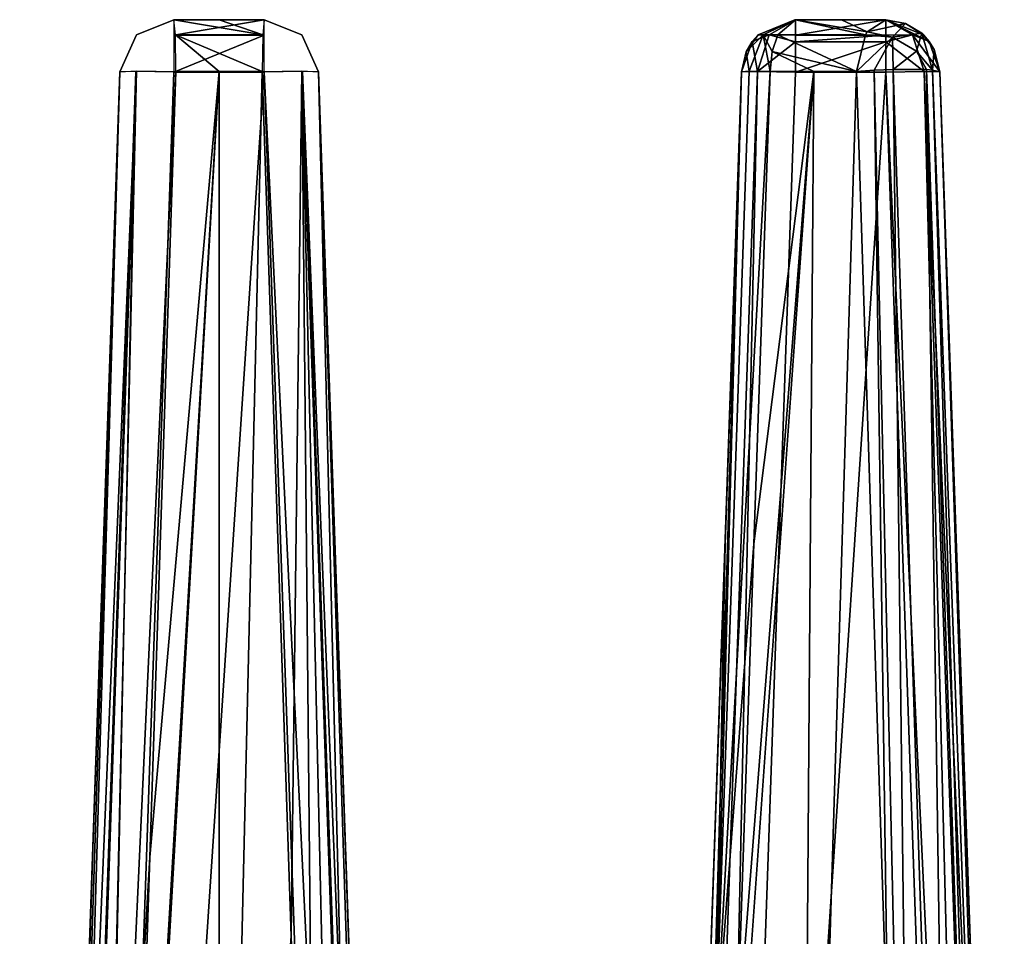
# Model space of a CAD drawing. Header units: millimetres. Extents: x -20 to 20, y -19.6 to 34.
# Tile 52 of 53: x -1.8 to 7.3, y 25.5 to 34. Entities that reach past the tile are written whole.
import ezdxf

# ---------------------------------------------------------------- set-up
doc = ezdxf.new("R2010")
doc.units = ezdxf.units.MM
doc.header["$LTSCALE"] = 101.851852
for name, color, linetype in [('11', 7, 'CONTINUOUS'), ('12', 7, 'CONTINUOUS'), ('13', 7, 'CONTINUOUS'), ('14', 7, 'CONTINUOUS'), ('18', 7, 'CONTINUOUS'), ('19', 7, 'CONTINUOUS'), ('22', 7, 'CONTINUOUS'), ('27', 7, 'CONTINUOUS'), ('28', 7, 'CONTINUOUS'), ('29', 7, 'CONTINUOUS'), ('38', 7, 'CONTINUOUS'), ('43', 7, 'CONTINUOUS'), ('44', 7, 'CONTINUOUS'), ('45', 7, 'CONTINUOUS'), ('46', 7, 'CONTINUOUS'), ('47', 7, 'CONTINUOUS'), ('48', 7, 'CONTINUOUS'), ('49', 7, 'CONTINUOUS'), ('50', 7, 'CONTINUOUS'), ('51', 7, 'CONTINUOUS'), ('53', 7, 'CONTINUOUS'), ('55', 7, 'CONTINUOUS'), ('57', 7, 'CONTINUOUS'), ('59', 7, 'CONTINUOUS'), ('65', 7, 'CONTINUOUS'), ('66', 7, 'CONTINUOUS'), ('67', 7, 'CONTINUOUS'), ('8', 7, 'CONTINUOUS'), ('99', 7, 'CONTINUOUS')]:
    doc.layers.add(name, color=color, linetype=linetype)

msp = doc.modelspace()

# ---------------------------------------------------------------- linework, layer by layer
at = {"layer": '11', "color": 252, "linetype": 'Continuous', "true_color": 0x888888}
for points in [[(-1.8449, 6.9651, 13.8965), (-0.9176, 33.5174, 13.2012), (-1.8449, 6.9651, 4.443), (-1.8449, 6.9651, 13.8965)], [(-1.8449, 6.9651, 4.443), (-0.9176, 33.5174, 13.2012), (-1.6445, 12.7031, 3.9753), (-1.8449, 6.9651, 4.443)], [(-1.6445, 12.7031, 3.9753), (-0.9176, 33.5174, 13.2012), (-1.4597, 17.9954, 3.5432), (-1.6445, 12.7031, 3.9753)], [(-1.4597, 17.9954, 3.5432), (-0.9176, 33.5174, 13.2012), (-1.1715, 26.2474, 3.9265), (-1.4597, 17.9954, 3.5432)], [(-0.9176, 33.5174, 13.2012), (-0.9176, 33.5174, 4.2568), (-1.1715, 26.2474, 3.9265), (-0.9176, 33.5174, 13.2012)]]:
    msp.add_3dface(points, dxfattribs=at)
at = {"layer": '12', "color": 252, "linetype": 'Continuous', "true_color": 0x888888}
for points in [[(0.9176, 33.5174, 4.2568), (1.8449, 6.9651, 13.8965), (1.197, 25.5185, 3.893), (0.9176, 33.5174, 4.2568)], [(0.9176, 33.5174, 13.2012), (1.8449, 6.9651, 13.8965), (0.9176, 33.5174, 4.2568), (0.9176, 33.5174, 13.2012)]]:
    msp.add_3dface(points, dxfattribs=at)
at = {"layer": '13', "color": 252, "linetype": 'Continuous', "true_color": 0x888888}
for points in [[(3.9051, 6.9651, 13.8965), (4.8324, 33.5174, 13.2012), (3.9051, 6.9651, 4.4276), (3.9051, 6.9651, 13.8965)], [(3.9051, 6.9651, 4.4276), (4.8324, 33.5174, 13.2012), (4.2174, 15.9075, 3.528), (3.9051, 6.9651, 4.4276)], [(4.2174, 15.9075, 3.528), (4.8324, 33.5174, 13.2012), (4.5152, 24.435, 2.6418), (4.2174, 15.9075, 3.528)], [(4.5152, 24.435, 2.6418), (4.8324, 33.5174, 13.2012), (4.6797, 29.1456, 2.7877), (4.5152, 24.435, 2.6418)], [(4.8324, 33.5174, 13.2012), (4.8324, 33.5174, 2.9227), (4.6797, 29.1456, 2.7877), (4.8324, 33.5174, 13.2012)]]:
    msp.add_3dface(points, dxfattribs=at)
at = {"layer": '14', "color": 252, "linetype": 'Continuous', "true_color": 0x888888}
for points in [[(6.6676, 33.5174, 13.2012), (7.2625, 16.4826, 13.6472), (6.6676, 33.5174, 2.4258), (6.6676, 33.5174, 13.2012)], [(6.6676, 33.5174, 2.4258), (7.2625, 16.4826, 13.6472), (6.9876, 24.355, 1.7146), (6.6676, 33.5174, 2.4258)]]:
    msp.add_3dface(points, dxfattribs=at)
at = {"layer": '18', "color": 252, "linetype": 'Continuous', "true_color": 0x888888}
for points in [[(0, 33.5218, 3.765), (-0.9774, 16.4782, 2.9731), (-0.9441, 17.2112, 3.0085), (0, 33.5218, 3.765)], [(0, 16.4782, 3.0209), (-0.9774, 16.4782, 2.9731), (0, 33.5218, 3.765), (0, 16.4782, 3.0209)], [(-0.9147, 17.9997, 3.0458), (0, 33.5218, 3.765), (-0.9441, 17.2112, 3.0085), (-0.9147, 17.9997, 3.0458)], [(-0.6411, 26.2517, 3.4279), (0, 33.5218, 3.765), (-0.9147, 17.9997, 3.0458), (-0.6411, 26.2517, 3.4279)], [(-0.3993, 33.5218, 3.7576), (0, 33.5218, 3.765), (-0.6411, 26.2517, 3.4279), (-0.3993, 33.5218, 3.7576)], [(0.3994, 33.5218, 3.7576), (0, 16.4782, 3.0209), (0, 33.5218, 3.765), (0.3994, 33.5218, 3.7576)], [(0.6653, 25.5228, 3.3945), (0, 16.4782, 3.0209), (0.3994, 33.5218, 3.7576), (0.6653, 25.5228, 3.3945)], [(0.9147, 17.9997, 3.0458), (0, 16.4782, 3.0209), (0.6653, 25.5228, 3.3945), (0.9147, 17.9997, 3.0458)]]:
    msp.add_3dface(points, dxfattribs=at)
at = {"layer": '19', "color": 252, "linetype": 'Continuous', "true_color": 0x888888}
for points in [[(4.7844, 24.4394, 2.1986), (5.5, 33.5218, 2.254), (4.5631, 20.3978, 2.1135), (4.7844, 24.4394, 2.1986)], [(5.5, 33.5218, 2.254), (5.3736, 16.4782, 1.4583), (4.5631, 20.3978, 2.1135), (5.5, 33.5218, 2.254)], [(4.9457, 29.1499, 2.3462), (5.5, 33.5218, 2.254), (4.7844, 24.4394, 2.1986), (4.9457, 29.1499, 2.3462)], [(5.0956, 33.5218, 2.4826), (5.5, 33.5218, 2.254), (4.9457, 29.1499, 2.3462), (5.0956, 33.5218, 2.4826)], [(5.8944, 33.5218, 2.0078), (5.3736, 16.4782, 1.4583), (5.5, 33.5218, 2.254), (5.8944, 33.5218, 2.0078)], [(6.1897, 24.3555, 1.3136), (5.3736, 16.4782, 1.4583), (5.8944, 33.5218, 2.0078), (6.1897, 24.3555, 1.3136)]]:
    msp.add_3dface(points, dxfattribs=at)
at = {"layer": '22', "color": 252, "linetype": 'Continuous', "true_color": 0x888888}
for points in [[(0.4179, 33.5131, 13.701), (-1.3452, 6.9607, 14.3963), (1.3452, 6.9607, 14.3963), (0.4179, 33.5131, 13.701)], [(-0.4179, 33.5131, 13.701), (-1.3452, 6.9607, 14.3963), (0.4179, 33.5131, 13.701), (-0.4179, 33.5131, 13.701)], [(6.1679, 33.5131, 13.701), (4.4048, 6.9607, 14.3963), (6.7625, 16.4869, 14.1468), (6.1679, 33.5131, 13.701)], [(5.3321, 33.5131, 13.701), (4.4048, 6.9607, 14.3963), (6.1679, 33.5131, 13.701), (5.3321, 33.5131, 13.701)]]:
    msp.add_3dface(points, dxfattribs=at)
at = {"layer": '27', "color": 252, "linetype": 'Continuous', "true_color": 0x888888}
for points in [[(-0.9176, 33.5174, 13.2012), (-1.8449, 6.9651, 13.8965), (-1.6984, 6.9692, 14.2497), (-0.9176, 33.5174, 13.2012)], [(-0.7711, 33.5216, 13.5544), (-0.9176, 33.5174, 13.2012), (-1.6984, 6.9692, 14.2497), (-0.7711, 33.5216, 13.5544)], [(-1.3452, 6.9607, 14.3963), (-0.7711, 33.5216, 13.5544), (-1.6984, 6.9692, 14.2497), (-1.3452, 6.9607, 14.3963)], [(-1.3452, 6.9607, 14.3963), (-0.4179, 33.5131, 13.701), (-0.7711, 33.5216, 13.5544), (-1.3452, 6.9607, 14.3963)]]:
    msp.add_3dface(points, dxfattribs=at)
at = {"layer": '28', "color": 252, "linetype": 'Continuous', "true_color": 0x888888}
for points in [[(0.7711, 33.5216, 13.5544), (0.4179, 33.5131, 13.701), (1.6984, 6.9692, 14.2497), (0.7711, 33.5216, 13.5544)], [(1.8449, 6.9651, 13.8965), (0.9176, 33.5174, 13.2012), (0.7711, 33.5216, 13.5544), (1.8449, 6.9651, 13.8965)], [(1.8449, 6.9651, 13.8965), (0.7711, 33.5216, 13.5544), (1.6984, 6.9692, 14.2497), (1.8449, 6.9651, 13.8965)], [(0.4179, 33.5131, 13.701), (1.3452, 6.9607, 14.3963), (1.6984, 6.9692, 14.2497), (0.4179, 33.5131, 13.701)]]:
    msp.add_3dface(points, dxfattribs=at)
at = {"layer": '29', "color": 252, "linetype": 'Continuous', "true_color": 0x888888}
for points in [[(4.8324, 33.5174, 13.2012), (3.9051, 6.9651, 13.8965), (4.0516, 6.9692, 14.2497), (4.8324, 33.5174, 13.2012)], [(4.4048, 6.9607, 14.3963), (4.9789, 33.5216, 13.5544), (4.0516, 6.9692, 14.2497), (4.4048, 6.9607, 14.3963)], [(4.9789, 33.5216, 13.5544), (4.8324, 33.5174, 13.2012), (4.0516, 6.9692, 14.2497), (4.9789, 33.5216, 13.5544)], [(4.4048, 6.9607, 14.3963), (5.3321, 33.5131, 13.701), (4.9789, 33.5216, 13.5544), (4.4048, 6.9607, 14.3963)]]:
    msp.add_3dface(points, dxfattribs=at)
at = {"layer": '38', "color": 252, "linetype": 'Continuous', "true_color": 0x888888}
for points in [[(6.1679, 33.5131, 13.701), (6.9554, 16.4812, 14.1084), (6.5211, 33.5216, 13.5544), (6.1679, 33.5131, 13.701)], [(7.2625, 16.4826, 13.6472), (6.6676, 33.5174, 13.2012), (6.5211, 33.5216, 13.5544), (7.2625, 16.4826, 13.6472)], [(7.1184, 16.4784, 13.9986), (7.2625, 16.4826, 13.6472), (6.5211, 33.5216, 13.5544), (7.1184, 16.4784, 13.9986)], [(6.9554, 16.4812, 14.1084), (7.1184, 16.4784, 13.9986), (6.5211, 33.5216, 13.5544), (6.9554, 16.4812, 14.1084)], [(6.1679, 33.5131, 13.701), (6.7625, 16.4869, 14.1468), (6.9554, 16.4812, 14.1084), (6.1679, 33.5131, 13.701)]]:
    msp.add_3dface(points, dxfattribs=at)
at = {"layer": '43', "color": 252, "linetype": 'Continuous', "true_color": 0x888888}
for points in [[(-0.4179, 34, 13.2012), (-0.4179, 34, 4.2568), (-0.7653, 33.8596, 4.2568), (-0.4179, 34, 13.2012)], [(-0.7653, 33.8596, 13.2012), (-0.4179, 34, 13.2012), (-0.7653, 33.8596, 4.2568), (-0.7653, 33.8596, 13.2012)], [(-0.9176, 33.5174, 4.2568), (-0.9176, 33.5174, 13.2012), (-0.7653, 33.8596, 13.2012), (-0.9176, 33.5174, 4.2568)], [(-0.9176, 33.5174, 4.2568), (-0.7653, 33.8596, 13.2012), (-0.7653, 33.8596, 4.2568), (-0.9176, 33.5174, 4.2568)]]:
    msp.add_3dface(points, dxfattribs=at)
at = {"layer": '44', "color": 252, "linetype": 'Continuous', "true_color": 0x888888}
for points in [[(0.4179, 33.8581, 13.5501), (0.4179, 34, 13.2012), (-0.4179, 33.8581, 13.5501), (0.4179, 33.8581, 13.5501)], [(0.4179, 34, 13.2012), (-0.4179, 34, 13.2012), (-0.4179, 33.8581, 13.5501), (0.4179, 34, 13.2012)], [(-0.4179, 33.5131, 13.701), (0.4179, 33.5131, 13.701), (0.4179, 33.8581, 13.5501), (-0.4179, 33.5131, 13.701)], [(-0.4179, 33.5131, 13.701), (0.4179, 33.8581, 13.5501), (-0.4179, 33.8581, 13.5501), (-0.4179, 33.5131, 13.701)]]:
    msp.add_3dface(points, dxfattribs=at)
at = {"layer": '45', "color": 252, "linetype": 'Continuous', "true_color": 0x888888}
for points in [[(0.4179, 34, 4.2568), (0.7653, 33.8596, 13.2012), (0.7652, 33.8597, 4.2568), (0.4179, 34, 4.2568)], [(0.4179, 34, 4.2568), (0.4179, 34, 13.2012), (0.7653, 33.8596, 13.2012), (0.4179, 34, 4.2568)], [(0.9176, 33.5174, 13.2012), (0.9176, 33.5174, 4.2568), (0.7652, 33.8597, 4.2568), (0.9176, 33.5174, 13.2012)], [(0.7653, 33.8596, 13.2012), (0.9176, 33.5174, 13.2012), (0.7652, 33.8597, 4.2568), (0.7653, 33.8596, 13.2012)]]:
    msp.add_3dface(points, dxfattribs=at)
at = {"layer": '46', "color": 252, "linetype": 'Continuous', "true_color": 0x888888}
for points in [[(4.9847, 33.8597, 2.9227), (5.3321, 34, 13.2012), (5.3238, 33.9999, 2.9227), (4.9847, 33.8597, 2.9227)], [(4.9847, 33.8596, 13.2012), (5.3321, 34, 13.2012), (4.9847, 33.8597, 2.9227), (4.9847, 33.8596, 13.2012)], [(5.3321, 34, 13.2012), (5.3321, 34, 2.9228), (5.3238, 33.9999, 2.9227), (5.3321, 34, 13.2012)], [(4.8324, 33.5174, 2.9227), (4.8324, 33.5174, 13.2012), (4.9311, 33.7988, 13.2012), (4.8324, 33.5174, 2.9227)], [(4.8324, 33.5174, 2.9227), (4.9311, 33.7988, 13.2012), (4.8753, 33.7033, 2.9227), (4.8324, 33.5174, 2.9227)], [(4.8753, 33.7033, 2.9227), (4.9847, 33.8596, 13.2012), (4.9847, 33.8597, 2.9227), (4.8753, 33.7033, 2.9227)], [(4.9311, 33.7988, 13.2012), (4.9847, 33.8596, 13.2012), (4.8753, 33.7033, 2.9227), (4.9311, 33.7988, 13.2012)]]:
    msp.add_3dface(points, dxfattribs=at)
at = {"layer": '47', "color": 252, "linetype": 'Continuous', "true_color": 0x888888}
for points in [[(5.3321, 34, 13.2012), (4.9847, 33.8596, 13.2012), (5.088, 33.8611, 13.4462), (5.3321, 34, 13.2012)], [(5.3321, 34, 13.2012), (5.088, 33.8611, 13.4462), (5.3321, 33.8581, 13.5501), (5.3321, 34, 13.2012)], [(4.8324, 33.5174, 13.2012), (4.9789, 33.5216, 13.5544), (4.9311, 33.7988, 13.2012), (4.8324, 33.5174, 13.2012)], [(4.9847, 33.8596, 13.2012), (4.9311, 33.7988, 13.2012), (5.088, 33.8611, 13.4462), (4.9847, 33.8596, 13.2012)], [(4.9311, 33.7988, 13.2012), (4.9789, 33.5216, 13.5544), (5.088, 33.8611, 13.4462), (4.9311, 33.7988, 13.2012)], [(5.088, 33.8611, 13.4462), (4.9789, 33.5216, 13.5544), (5.3321, 33.7964, 13.6038), (5.088, 33.8611, 13.4462)], [(4.9789, 33.5216, 13.5544), (5.3321, 33.5131, 13.701), (5.3321, 33.7964, 13.6038), (4.9789, 33.5216, 13.5544)], [(5.088, 33.8611, 13.4462), (5.3321, 33.7964, 13.6038), (5.3321, 33.8581, 13.5501), (5.088, 33.8611, 13.4462)]]:
    msp.add_3dface(points, dxfattribs=at)
at = {"layer": '48', "color": 252, "linetype": 'Continuous', "true_color": 0x888888}
for points in [[(6.1679, 34, 13.2012), (5.3321, 33.8581, 13.5501), (6.1679, 33.8581, 13.5501), (6.1679, 34, 13.2012)], [(6.1679, 34, 13.2012), (5.3321, 34, 13.2012), (5.3321, 33.8581, 13.5501), (6.1679, 34, 13.2012)], [(6.1679, 33.8581, 13.5501), (5.3321, 33.7964, 13.6038), (6.1679, 33.7964, 13.6038), (6.1679, 33.8581, 13.5501)], [(5.3321, 33.8581, 13.5501), (5.3321, 33.7964, 13.6038), (6.1679, 33.8581, 13.5501), (5.3321, 33.8581, 13.5501)], [(5.3321, 33.7964, 13.6038), (5.3321, 33.5131, 13.701), (6.1679, 33.7964, 13.6038), (5.3321, 33.7964, 13.6038)], [(5.3321, 33.5131, 13.701), (6.1679, 33.5131, 13.701), (6.1679, 33.7964, 13.6038), (5.3321, 33.5131, 13.701)]]:
    msp.add_3dface(points, dxfattribs=at)
at = {"layer": '49', "color": 252, "linetype": 'Continuous', "true_color": 0x888888}
for points in [[(6.1679, 34, 2.4259), (6.1679, 34, 13.2012), (6.5153, 33.8596, 13.2012), (6.1679, 34, 2.4259)], [(6.1679, 34, 2.4259), (6.5153, 33.8596, 13.2012), (6.3485, 33.9662, 2.4258), (6.1679, 34, 2.4259)], [(6.3485, 33.9662, 2.4258), (6.5153, 33.8596, 13.2012), (6.4991, 33.8746, 2.4258), (6.3485, 33.9662, 2.4258)], [(6.5153, 33.8596, 13.2012), (6.5689, 33.7988, 13.2012), (6.4991, 33.8746, 2.4258), (6.5153, 33.8596, 13.2012)], [(6.4991, 33.8746, 2.4258), (6.5689, 33.7988, 13.2012), (6.615, 33.7239, 2.4258), (6.4991, 33.8746, 2.4258)], [(6.5689, 33.7988, 13.2012), (6.6676, 33.5174, 13.2012), (6.615, 33.7239, 2.4258), (6.5689, 33.7988, 13.2012)], [(6.6676, 33.5174, 13.2012), (6.6676, 33.5174, 2.4258), (6.615, 33.7239, 2.4258), (6.6676, 33.5174, 13.2012)]]:
    msp.add_3dface(points, dxfattribs=at)
at = {"layer": '50', "color": 252, "linetype": 'Continuous', "true_color": 0x888888}
for points in [[(5.1684, 33.8612, 2.6181), (5.3321, 34, 2.9228), (5.9786, 33.8612, 2.1365), (5.1684, 33.8612, 2.6181)], [(5.3321, 34, 2.9228), (5.7552, 34, 2.6834), (5.9949, 33.8874, 2.1613), (5.3321, 34, 2.9228)], [(5.9786, 33.8612, 2.1365), (5.3321, 34, 2.9228), (5.9949, 33.8874, 2.1613), (5.9786, 33.8612, 2.1365)], [(5.7552, 34, 2.6834), (6.1679, 34, 2.4259), (5.9949, 33.8874, 2.1613), (5.7552, 34, 2.6834)], [(5.1684, 33.8612, 2.6181), (5.8944, 33.5218, 2.0078), (5.1165, 33.7063, 2.5215), (5.1684, 33.8612, 2.6181)], [(5.8944, 33.5218, 2.0078), (5.1684, 33.8612, 2.6181), (5.9786, 33.8612, 2.1365), (5.8944, 33.5218, 2.0078)], [(5.5, 33.5218, 2.254), (5.0956, 33.5218, 2.4826), (5.1165, 33.7063, 2.5215), (5.5, 33.5218, 2.254)], [(5.8944, 33.5218, 2.0078), (5.5, 33.5218, 2.254), (5.1165, 33.7063, 2.5215), (5.8944, 33.5218, 2.0078)]]:
    msp.add_3dface(points, dxfattribs=at)
at = {"layer": '51', "color": 252, "linetype": 'Continuous', "true_color": 0x888888}
for points in [[(-0.4179, 34, 4.2568), (0.0001, 34, 4.2645), (0.4051, 33.8612, 3.9113), (-0.4179, 34, 4.2568)], [(-0.4051, 33.8611, 3.9112), (-0.4179, 34, 4.2568), (0.4051, 33.8612, 3.9113), (-0.4051, 33.8611, 3.9112)], [(0.0001, 34, 4.2645), (0.4179, 34, 4.2568), (0.4051, 33.8612, 3.9113), (0.0001, 34, 4.2645)], [(0.3994, 33.5218, 3.7576), (-0.4051, 33.8611, 3.9112), (0.4051, 33.8612, 3.9113), (0.3994, 33.5218, 3.7576)], [(0, 33.5218, 3.765), (-0.3993, 33.5218, 3.7576), (-0.4051, 33.8611, 3.9112), (0, 33.5218, 3.765)], [(0.3994, 33.5218, 3.7576), (0, 33.5218, 3.765), (-0.4051, 33.8611, 3.9112), (0.3994, 33.5218, 3.7576)]]:
    msp.add_3dface(points, dxfattribs=at)
at = {"layer": '53', "color": 252, "linetype": 'Continuous', "true_color": 0x888888}
for points in [[(6.1897, 24.3555, 1.3136), (5.8944, 33.5218, 2.0078), (6.0582, 33.5327, 1.9391), (6.1897, 24.3555, 1.3136)], [(6.236, 33.5394, 1.9321), (6.442, 16.4782, 0.6758), (6.0582, 33.5327, 1.9391), (6.236, 33.5394, 1.9321)], [(6.442, 16.4782, 0.6758), (6.1897, 24.3555, 1.3136), (6.0582, 33.5327, 1.9391), (6.442, 16.4782, 0.6758)], [(6.7917, 16.4561, 0.5573), (6.442, 16.4782, 0.6758), (6.236, 33.5394, 1.9321), (6.7917, 16.4561, 0.5573)], [(6.5441, 33.5377, 2.0986), (6.7917, 16.4561, 0.5573), (6.236, 33.5394, 1.9321), (6.5441, 33.5377, 2.0986)], [(6.5971, 33.534, 2.1715), (7.1242, 16.4577, 0.7102), (6.5441, 33.5377, 2.0986), (6.5971, 33.534, 2.1715)], [(7.1242, 16.4577, 0.7102), (6.7917, 16.4561, 0.5573), (6.5441, 33.5377, 2.0986), (7.1242, 16.4577, 0.7102)], [(6.6676, 33.5174, 2.4258), (7.2258, 16.4676, 0.8681), (6.5971, 33.534, 2.1715), (6.6676, 33.5174, 2.4258)], [(7.2258, 16.4676, 0.8681), (7.1242, 16.4577, 0.7102), (6.5971, 33.534, 2.1715), (7.2258, 16.4676, 0.8681)], [(6.6676, 33.5174, 2.4258), (6.9876, 24.355, 1.7146), (7.2258, 16.4676, 0.8681), (6.6676, 33.5174, 2.4258)]]:
    msp.add_3dface(points, dxfattribs=at)
at = {"layer": '55', "color": 252, "linetype": 'Continuous', "true_color": 0x888888}
for points in [[(4.5879, 24.4405, 2.3827), (4.8324, 33.5174, 2.9227), (4.9033, 33.5229, 2.6664), (4.5879, 24.4405, 2.3827)], [(5.0956, 33.5218, 2.4826), (4.5879, 24.4405, 2.3827), (4.9033, 33.5229, 2.6664), (5.0956, 33.5218, 2.4826)], [(5.0956, 33.5218, 2.4826), (4.9457, 29.1499, 2.3462), (4.5879, 24.4405, 2.3827), (5.0956, 33.5218, 2.4826)], [(4.6797, 29.1456, 2.7877), (4.8324, 33.5174, 2.9227), (4.5879, 24.4405, 2.3827), (4.6797, 29.1456, 2.7877)], [(4.5152, 24.435, 2.6418), (4.6797, 29.1456, 2.7877), (4.5879, 24.4405, 2.3827), (4.5152, 24.435, 2.6418)], [(4.9457, 29.1499, 2.3462), (4.7844, 24.4394, 2.1986), (4.5879, 24.4405, 2.3827), (4.9457, 29.1499, 2.3462)]]:
    msp.add_3dface(points, dxfattribs=at)
at = {"layer": '57', "color": 252, "linetype": 'Continuous', "true_color": 0x888888}
for points in [[(0.6653, 25.5228, 3.3945), (0.3994, 33.5218, 3.7576), (0.7644, 33.5283, 3.8974), (0.6653, 25.5228, 3.3945)], [(0.9147, 17.9997, 3.0458), (0.6653, 25.5228, 3.3945), (0.7644, 33.5283, 3.8974), (0.9147, 17.9997, 3.0458)], [(1.1192, 18.0057, 3.0701), (0.9147, 17.9997, 3.0458), (0.7644, 33.5283, 3.8974), (1.1192, 18.0057, 3.0701)], [(1.2966, 18.007, 3.1747), (1.1192, 18.0057, 3.0701), (0.7644, 33.5283, 3.8974), (1.2966, 18.007, 3.1747)], [(0.9176, 33.5174, 4.2568), (1.2966, 18.007, 3.1747), (0.7644, 33.5283, 3.8974), (0.9176, 33.5174, 4.2568)], [(0.9176, 33.5174, 4.2568), (1.4169, 18.0033, 3.3419), (1.2966, 18.007, 3.1747), (0.9176, 33.5174, 4.2568)], [(0.9176, 33.5174, 4.2568), (1.197, 25.5185, 3.893), (1.4169, 18.0033, 3.3419), (0.9176, 33.5174, 4.2568)]]:
    msp.add_3dface(points, dxfattribs=at)
at = {"layer": '59', "color": 252, "linetype": 'Continuous', "true_color": 0x888888}
for points in [[(-1.4169, 18.0033, 3.3419), (-0.9176, 33.5174, 4.2568), (-0.7644, 33.5283, 3.8974), (-1.4169, 18.0033, 3.3419)], [(-1.2966, 18.007, 3.1747), (-1.4169, 18.0033, 3.3419), (-0.7644, 33.5283, 3.8974), (-1.2966, 18.007, 3.1747)], [(-1.1715, 26.2474, 3.9265), (-0.9176, 33.5174, 4.2568), (-1.4169, 18.0033, 3.3419), (-1.1715, 26.2474, 3.9265)], [(-1.1192, 18.0057, 3.0701), (-1.2966, 18.007, 3.1747), (-0.7644, 33.5283, 3.8974), (-1.1192, 18.0057, 3.0701)], [(-0.3993, 33.5218, 3.7576), (-1.1192, 18.0057, 3.0701), (-0.7644, 33.5283, 3.8974), (-0.3993, 33.5218, 3.7576)], [(-0.3993, 33.5218, 3.7576), (-0.6411, 26.2517, 3.4279), (-1.1192, 18.0057, 3.0701), (-0.3993, 33.5218, 3.7576)], [(-1.4597, 17.9954, 3.5432), (-1.1715, 26.2474, 3.9265), (-1.4169, 18.0033, 3.3419), (-1.4597, 17.9954, 3.5432)], [(-0.6411, 26.2517, 3.4279), (-0.9147, 17.9997, 3.0458), (-1.1192, 18.0057, 3.0701), (-0.6411, 26.2517, 3.4279)]]:
    msp.add_3dface(points, dxfattribs=at)
at = {"layer": '65', "color": 252, "linetype": 'Continuous', "true_color": 0x888888}
for points in [[(4.9847, 33.8597, 2.9227), (5.3238, 33.9999, 2.9227), (5.0316, 33.8588, 2.7465), (4.9847, 33.8597, 2.9227)], [(5.3238, 33.9999, 2.9227), (5.1684, 33.8612, 2.6181), (5.0316, 33.8588, 2.7465), (5.3238, 33.9999, 2.9227)], [(5.3238, 33.9999, 2.9227), (5.3321, 34, 2.9228), (5.1684, 33.8612, 2.6181), (5.3238, 33.9999, 2.9227)], [(4.8753, 33.7033, 2.9227), (4.9847, 33.8597, 2.9227), (5.0316, 33.8588, 2.7465), (4.8753, 33.7033, 2.9227)], [(4.9033, 33.5229, 2.6664), (4.8753, 33.7033, 2.9227), (5.0316, 33.8588, 2.7465), (4.9033, 33.5229, 2.6664)], [(5.0956, 33.5218, 2.4826), (4.9033, 33.5229, 2.6664), (5.0316, 33.8588, 2.7465), (5.0956, 33.5218, 2.4826)], [(5.1684, 33.8612, 2.6181), (5.1165, 33.7063, 2.5215), (5.0316, 33.8588, 2.7465), (5.1684, 33.8612, 2.6181)], [(5.1165, 33.7063, 2.5215), (5.0956, 33.5218, 2.4826), (5.0316, 33.8588, 2.7465), (5.1165, 33.7063, 2.5215)], [(4.8324, 33.5174, 2.9227), (4.8753, 33.7033, 2.9227), (4.9033, 33.5229, 2.6664), (4.8324, 33.5174, 2.9227)]]:
    msp.add_3dface(points, dxfattribs=at)
at = {"layer": '66', "color": 252, "linetype": 'Continuous', "true_color": 0x888888}
for points in [[(6.5689, 33.7988, 13.2012), (6.1679, 34, 13.2012), (6.412, 33.8611, 13.4462), (6.5689, 33.7988, 13.2012)], [(6.1679, 34, 13.2012), (6.5689, 33.7988, 13.2012), (6.5153, 33.8596, 13.2012), (6.1679, 34, 13.2012)], [(6.1679, 34, 13.2012), (6.1679, 33.8581, 13.5501), (6.412, 33.8611, 13.4462), (6.1679, 34, 13.2012)], [(6.1679, 33.8581, 13.5501), (6.1679, 33.7964, 13.6038), (6.412, 33.8611, 13.4462), (6.1679, 33.8581, 13.5501)], [(6.1679, 33.7964, 13.6038), (6.5211, 33.5216, 13.5544), (6.412, 33.8611, 13.4462), (6.1679, 33.7964, 13.6038)], [(6.1679, 33.5131, 13.701), (6.5211, 33.5216, 13.5544), (6.1679, 33.7964, 13.6038), (6.1679, 33.5131, 13.701)], [(6.5211, 33.5216, 13.5544), (6.6676, 33.5174, 13.2012), (6.412, 33.8611, 13.4462), (6.5211, 33.5216, 13.5544)], [(6.6676, 33.5174, 13.2012), (6.5689, 33.7988, 13.2012), (6.412, 33.8611, 13.4462), (6.6676, 33.5174, 13.2012)]]:
    msp.add_3dface(points, dxfattribs=at)
at = {"layer": '67', "color": 252, "linetype": 'Continuous', "true_color": 0x888888}
for points in [[(6.1679, 34, 2.4259), (6.3485, 33.9662, 2.4258), (5.9949, 33.8874, 2.1613), (6.1679, 34, 2.4259)], [(5.9786, 33.8612, 2.1365), (5.9949, 33.8874, 2.1613), (6.2278, 33.8395, 2.0637), (5.9786, 33.8612, 2.1365)], [(5.9949, 33.8874, 2.1613), (6.3485, 33.9662, 2.4258), (6.2278, 33.8395, 2.0637), (5.9949, 33.8874, 2.1613)], [(6.3485, 33.9662, 2.4258), (6.4991, 33.8746, 2.4258), (6.2278, 33.8395, 2.0637), (6.3485, 33.9662, 2.4258)], [(5.8944, 33.5218, 2.0078), (5.9786, 33.8612, 2.1365), (6.2278, 33.8395, 2.0637), (5.8944, 33.5218, 2.0078)], [(6.0582, 33.5327, 1.9391), (5.8944, 33.5218, 2.0078), (6.2278, 33.8395, 2.0637), (6.0582, 33.5327, 1.9391)], [(6.236, 33.5394, 1.9321), (6.0582, 33.5327, 1.9391), (6.2278, 33.8395, 2.0637), (6.236, 33.5394, 1.9321)], [(6.4991, 33.8746, 2.4258), (6.449, 33.7085, 2.0687), (6.2278, 33.8395, 2.0637), (6.4991, 33.8746, 2.4258)], [(6.449, 33.7085, 2.0687), (6.236, 33.5394, 1.9321), (6.2278, 33.8395, 2.0637), (6.449, 33.7085, 2.0687)], [(6.4991, 33.8746, 2.4258), (6.5971, 33.534, 2.1715), (6.449, 33.7085, 2.0687), (6.4991, 33.8746, 2.4258)], [(6.4991, 33.8746, 2.4258), (6.615, 33.7239, 2.4258), (6.5971, 33.534, 2.1715), (6.4991, 33.8746, 2.4258)], [(6.5441, 33.5377, 2.0986), (6.236, 33.5394, 1.9321), (6.449, 33.7085, 2.0687), (6.5441, 33.5377, 2.0986)], [(6.5971, 33.534, 2.1715), (6.5441, 33.5377, 2.0986), (6.449, 33.7085, 2.0687), (6.5971, 33.534, 2.1715)], [(6.615, 33.7239, 2.4258), (6.6676, 33.5174, 2.4258), (6.5971, 33.534, 2.1715), (6.615, 33.7239, 2.4258)]]:
    msp.add_3dface(points, dxfattribs=at)
at = {"layer": '8', "color": 252, "linetype": 'Continuous', "true_color": 0x888888}
for points in [[(-0.4179, 34, 4.2568), (0.4179, 34, 13.2012), (0.0001, 34, 4.2645), (-0.4179, 34, 4.2568)], [(-0.4179, 34, 13.2012), (0.4179, 34, 13.2012), (-0.4179, 34, 4.2568), (-0.4179, 34, 13.2012)], [(0.4179, 34, 13.2012), (0.4179, 34, 4.2568), (0.0001, 34, 4.2645), (0.4179, 34, 13.2012)], [(5.3321, 34, 13.2012), (6.1679, 34, 13.2012), (5.3321, 34, 2.9228), (5.3321, 34, 13.2012)], [(5.3321, 34, 2.9228), (6.1679, 34, 13.2012), (5.7552, 34, 2.6834), (5.3321, 34, 2.9228)], [(5.7552, 34, 2.6834), (6.1679, 34, 13.2012), (6.1679, 34, 2.4259), (5.7552, 34, 2.6834)]]:
    msp.add_3dface(points, dxfattribs=at)
at = {"layer": '99', "color": 236, "linetype": 'Continuous', "true_color": 0x690038}
for points in [[(0.4179, 33.5131, 13.701), (-1.3452, 6.9607, 14.3963), (1.3452, 6.9607, 14.3963), (0.4179, 33.5131, 13.701)], [(-0.4179, 33.5131, 13.701), (-1.3452, 6.9607, 14.3963), (0.4179, 33.5131, 13.701), (-0.4179, 33.5131, 13.701)], [(6.1679, 33.5131, 13.701), (4.4048, 6.9607, 14.3963), (6.7625, 16.4869, 14.1468), (6.1679, 33.5131, 13.701)], [(5.3321, 33.5131, 13.701), (4.4048, 6.9607, 14.3963), (6.1679, 33.5131, 13.701), (5.3321, 33.5131, 13.701)]]:
    msp.add_3dface(points, dxfattribs=at)

doc.saveas('drawing.dxf')
